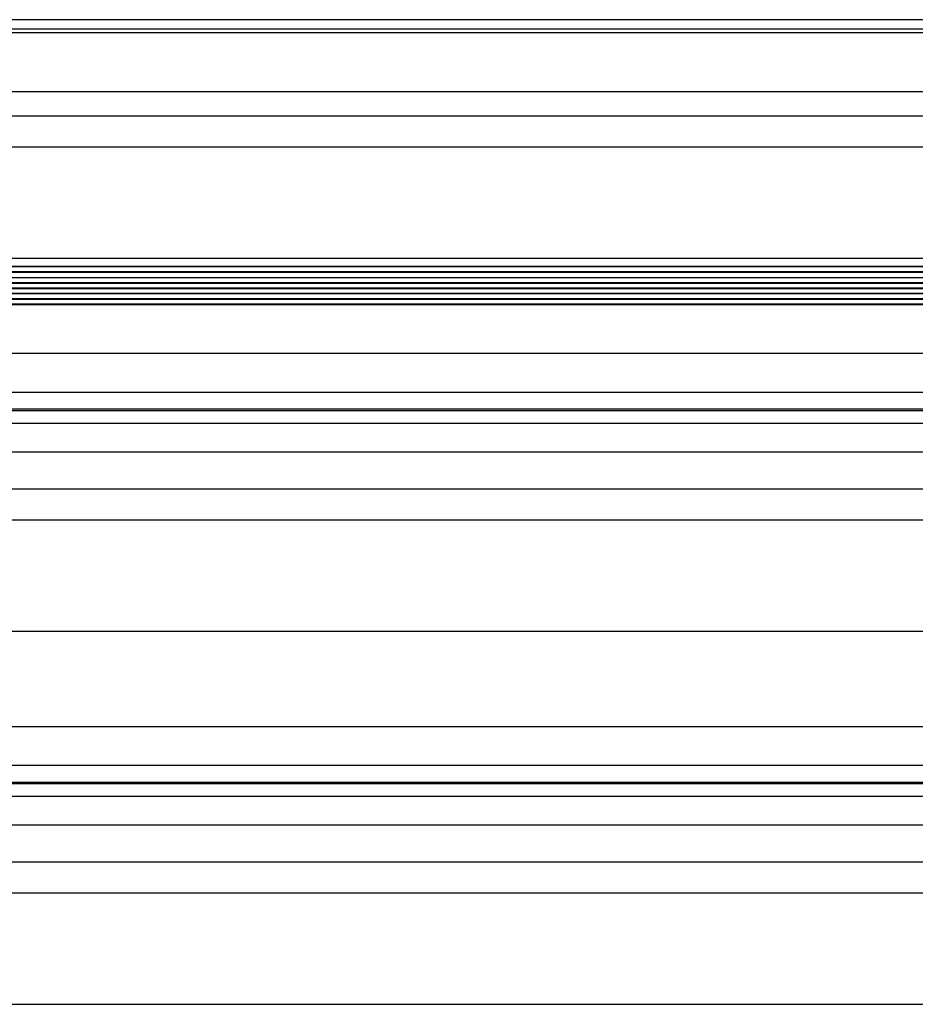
# Model space of a CAD drawing. Header units: inches. Extents: x 170 to 284, y 215 to 248.
# Tile 225 of 256: x 180.904 to 181.397, y 243.377 to 243.92. Entities that reach past the tile are written whole.
import ezdxf

# ---------------------------------------------------------------- set-up
doc = ezdxf.new("R2010")
doc.units = ezdxf.units.IN
doc.header["$LTSCALE"] = 0.25
doc.header["$MEASUREMENT"] = 0
doc.layers.add('LH BENCH MOUNT', color=7, linetype='Continuous')

msp = doc.modelspace()

# ---------------------------------------------------------------- linework, layer by layer
at = {"layer": 'LH BENCH MOUNT'}
for p, q in [((182.10884, 243.91957), (177.59755, 243.91957)), ((182.10884, 243.91438), (177.59755, 243.91438)), ((182.10884, 243.91227), (177.59755, 243.91227)), ((177.61447, 243.88), (182.10884, 243.88)), ((177.92712, 243.86671), (181.77926, 243.86671)), ((177.91358, 243.84964), (181.79915, 243.84964)), ((180.13568, 243.78825), (181.65942, 243.78825)), ((181.79777, 243.78371), (177.90862, 243.78371)), ((177.90862, 243.7836), (181.79777, 243.7836)), ((181.79777, 243.78066), (177.90862, 243.78066)), ((177.90862, 243.78055), (181.79777, 243.78055)), ((177.90862, 243.77753), (181.79777, 243.77753)), ((181.79777, 243.77464), (177.91408, 243.77464)), ((177.91408, 243.77453), (181.79777, 243.77453)), ((181.79777, 243.77166), (177.91408, 243.77166)), ((177.91408, 243.77155), (181.79777, 243.77155)), ((181.79777, 243.76881), (177.91408, 243.76881)), ((177.91408, 243.7687), (181.79777, 243.7687)), ((181.79777, 243.76583), (177.91408, 243.76583)), ((177.91408, 243.76572), (181.79777, 243.76572)), ((181.79777, 243.76283), (177.91408, 243.76283)), ((177.91408, 243.76271), (181.79777, 243.76271)), ((177.83703, 243.73586), (181.86935, 243.73586)), ((177.83703, 243.71448), (181.86935, 243.71448)), ((181.86935, 243.705), (177.83703, 243.705)), ((177.83703, 243.70436), (181.86935, 243.70436)), ((177.83703, 243.69734), (181.86935, 243.69734)), ((177.83703, 243.68166), (181.86935, 243.68166)), ((177.83703, 243.66127), (181.86935, 243.66127)), ((177.91358, 243.64419), (181.7928, 243.64419)), ((177.8672, 243.5828), (181.83919, 243.5828)), ((177.83703, 243.53041), (181.86935, 243.53041)), ((177.83703, 243.50903), (181.86935, 243.50903)), ((181.86935, 243.49955), (177.83703, 243.49955)), ((177.83703, 243.49891), (181.86935, 243.49891)), ((177.83703, 243.49189), (181.86935, 243.49189)), ((177.83703, 243.47621), (181.86935, 243.47621)), ((177.83703, 243.45582), (181.86935, 243.45582)), ((177.91358, 243.43874), (181.7928, 243.43874)), ((177.8672, 243.37735), (181.83919, 243.37735))]:
    msp.add_line(p, q, dxfattribs=at)

doc.saveas('drawing.dxf')
